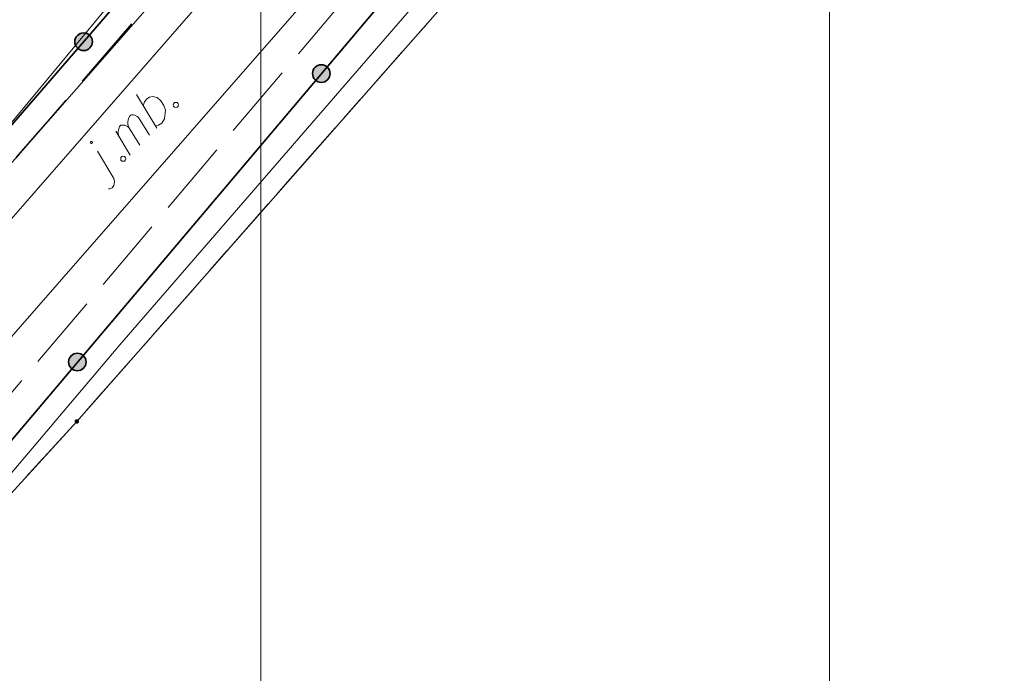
# Model space of a CAD drawing. Header units: metres. Extents: x 5554594 to 5556205, y 5636132 to 5636668.
# Tile 116 of 168: x 5555389 to 5555408, y 5636419 to 5636432. Entities that reach past the tile are written whole.
import ezdxf

# ---------------------------------------------------------------- set-up
doc = ezdxf.new("R2010")
doc.units = ezdxf.units.M
doc.header["$MEASUREMENT"] = 0
doc.header["$XCLIPFRAME"] = 0
for name, pattern in [('L_0_06', [2, 1.5, -0.5]), ('PRZER1-1', [2, 1, -1]), ('PRZER3-1', [4, 3, -1])]:
    doc.linetypes.add(name, pattern=pattern)
for name, color, linetype, lineweight in [('#digitalizacja', 7, 'Continuous', 18), ('#RASTER', 7, 'Continuous', 18), ('#skartowane', 7, 'Continuous', 18), ('#zmodyfikowane', 7, 'Continuous', 18)]:
    doc.layers.add(name, color=color, linetype=linetype, lineweight=lineweight)
for name, color, linetype, lineweight, true_color in [('GEPPGD', 96, 'Continuous', 18, 0x008000), ('GESDZI', 18, 'Continuous', 18, 0x0a0909), ('GESKKL', 96, 'PRZER3-1', 18, 0x008000), ('GESUZY', 96, 'PRZER1-1', 18, 0x008000), ('GULENN', 1, 'Continuous', 18, 0xff0000), ('GUPEPI', 1, 'Continuous', 18, 0xff0000)]:
    doc.layers.add(name, color=color, linetype=linetype, lineweight=lineweight, true_color=true_color)
picture_1 = doc.add_image_def('image1.tif', size_in_pixel=(18897, 11811))
picture_2 = doc.add_image_def('image2.tif', size_in_pixel=(18897, 11811))

# ---------------------------------------------------------------- blocks, each defined once
blk = doc.blocks.new('EPPGN')
blk.add_hatch(color=0).paths.add_polyline_path([(0, -0.09), (-0.027812, -0.085595), (-0.052901, -0.072812), (-0.072812, -0.052901), (-0.085595, -0.027812), (-0.09, 0), (-0.085595, 0.027812), (-0.072812, 0.052901), (-0.052901, 0.072812), (-0.027812, 0.085595), (0, 0.09), (0.027812, 0.085595), (0.052901, 0.072812), (0.072812, 0.052901), (0.085595, 0.027812), (0.09, 0), (0.085595, -0.027812), (0.072812, -0.052901), (0.052901, -0.072812), (0.027812, -0.085595)])
blk = doc.blocks.new('POINT')
blk.add_hatch(color=0).paths.add_polyline_path([(-0.000884, -0.0025), (-0.0025, -0.000884), (-0.0025, 0.000884), (0.000884, 0.0025), (0.0025, 0.000884), (0.0025, -0.000884), (0.000884, -0.0025)])
blk = doc.blocks.new('*U258')
at = {"layer": '#skartowane', "color": 7, "linetype": 'ByBlock', "lineweight": 18}
blk.add_line((5555390.466, 5636428.697), (5555390.143, 5636429.237), dxfattribs=at)
at = {"layer": '#skartowane', "color": 7, "linetype": 'ByBlock', "lineweight": 18, "flags": 128}
for points in [[(5555390.037, 5636429.424), (5555390.036, 5636429.426), (5555390.034, 5636429.427), (5555390.032, 5636429.428), (5555390.031, 5636429.428), (5555390.029, 5636429.429), (5555390.027, 5636429.429), (5555390.025, 5636429.43), (5555390.023, 5636429.43), (5555390.021, 5636429.429), (5555390.019, 5636429.429), (5555390.017, 5636429.428), (5555390.015, 5636429.427), (5555390.014, 5636429.427), (5555390.012, 5636429.425), (5555390.011, 5636429.424), (5555390.009, 5636429.423), (5555390.008, 5636429.421), (5555390.007, 5636429.419), (5555390.007, 5636429.417), (5555390.006, 5636429.416), (5555390.006, 5636429.414), (5555390.005, 5636429.412), (5555390.005, 5636429.41), (5555390.006, 5636429.408), (5555390.006, 5636429.406), (5555390.007, 5636429.404), (5555390.007, 5636429.402), (5555390.008, 5636429.401), (5555390.01, 5636429.399), (5555390.011, 5636429.398), (5555390.012, 5636429.396), (5555390.014, 5636429.395), (5555390.016, 5636429.394), (5555390.017, 5636429.393), (5555390.019, 5636429.393), (5555390.021, 5636429.393), (5555390.023, 5636429.392), (5555390.025, 5636429.392), (5555390.027, 5636429.393), (5555390.029, 5636429.393), (5555390.031, 5636429.394), (5555390.033, 5636429.394), (5555390.034, 5636429.395), (5555390.036, 5636429.397), (5555390.037, 5636429.398), (5555390.039, 5636429.399), (5555390.04, 5636429.401), (5555390.041, 5636429.403), (5555390.042, 5636429.404), (5555390.042, 5636429.406), (5555390.043, 5636429.408), (5555390.043, 5636429.41), (5555390.043, 5636429.412), (5555390.042, 5636429.414), (5555390.042, 5636429.416), (5555390.041, 5636429.418), (5555390.041, 5636429.42), (5555390.04, 5636429.421), (5555390.038, 5636429.423), (5555390.037, 5636429.424)], [(5555390.36, 5636428.487), (5555390.389, 5636428.492), (5555390.435, 5636428.513), (5555390.467, 5636428.556), (5555390.475, 5636428.589), (5555390.479, 5636428.635), (5555390.466, 5636428.697)]]:
    blk.add_lwpolyline(points, dxfattribs=at)
blk = doc.blocks.new('*U259')
at = {"layer": '#skartowane', "color": 7, "linetype": 'ByBlock', "lineweight": 18}
for p, q in [((5555390.985, 5636429.354), (5555390.764, 5636429.711)), ((5555390.795, 5636429.16), (5555390.506, 5636429.633))]:
    blk.add_line(p, q, dxfattribs=at)
at = {"layer": '#skartowane', "color": 7, "linetype": 'ByBlock', "lineweight": 18, "flags": 128}
blk.add_lwpolyline([(5555390.583, 5636429.509), (5555390.557, 5636429.575), (5555390.552, 5636429.621), (5555390.56, 5636429.663), (5555390.572, 5636429.701), (5555390.58, 5636429.726), (5555390.605, 5636429.751), (5555390.618, 5636429.756), (5555390.651, 5636429.756), (5555390.688, 5636429.752), (5555390.739, 5636429.728), (5555390.764, 5636429.711), (5555390.747, 5636429.769), (5555390.746, 5636429.82), (5555390.754, 5636429.861), (5555390.766, 5636429.899), (5555390.778, 5636429.928), (5555390.799, 5636429.95), (5555390.82, 5636429.962), (5555390.849, 5636429.958), (5555390.883, 5636429.95), (5555390.933, 5636429.926), (5555390.958, 5636429.909), (5555391.179, 5636429.553)], dxfattribs=at)
blk = doc.blocks.new('*U260')
at = {"layer": '#skartowane', "color": 7, "linetype": 'ByBlock', "lineweight": 18}
blk.add_line((5555391.32, 5636429.696), (5555390.92, 5636430.36), dxfattribs=at)
at = {"layer": '#skartowane', "color": 7, "linetype": 'ByBlock', "lineweight": 18, "flags": 128}
blk.add_lwpolyline([(5555391.052, 5636430.14), (5555391.076, 5636430.216), (5555391.126, 5636430.275), (5555391.175, 5636430.309), (5555391.238, 5636430.322), (5555391.326, 5636430.302), (5555391.402, 5636430.236), (5555391.461, 5636430.145), (5555391.491, 5636430.049), (5555391.476, 5636429.882), (5555391.419, 5636429.797), (5555391.357, 5636429.751), (5555391.294, 5636429.738)], dxfattribs=at)

msp = doc.modelspace()

# ---------------------------------------------------------------- hatches: boundary and pattern name
at = {"layer": '#skartowane', "linetype": 'Continuous', "lineweight": 35}
h = msp.add_hatch(color=7, dxfattribs=at)
edge = h.paths.add_edge_path()
edge.add_arc((5555389.868, 5636431.411), 0.175, 0, 360)
h = msp.add_hatch(color=7, dxfattribs=at)
edge = h.paths.add_edge_path()
edge.add_arc((5555394.586, 5636430.779), 0.175, 0, 360)
h = msp.add_hatch(color=7, dxfattribs=at)
edge = h.paths.add_edge_path()
edge.add_arc((5555389.744, 5636425.052), 0.175, 0, 360)

# ---------------------------------------------------------------- linework, layer by layer
at = {"layer": '#digitalizacja', "color": 1, "linetype": 'Continuous', "lineweight": 18, "flags": 128}
msp.add_lwpolyline([(5555411.571, 5636453.721), (5555406.592, 5636449.318), (5555403.351, 5636446.174), (5555396.128, 5636439.089), (5555379.678, 5636419.236)], dxfattribs=at)
at = {"layer": '#digitalizacja', "color": 5, "linetype": 'Continuous', "lineweight": 18, "flags": 128}
msp.add_lwpolyline([(5555407.558, 5636446.707), (5555404.272, 5636443.186), (5555399.619, 5636438.519), (5555394.658, 5636432.671), (5555389.343, 5636426.59), (5555383.867, 5636420.325), (5555376.743, 5636412.289), (5555370.792, 5636405.215), (5555363.981, 5636396.892), (5555347.841, 5636378.588), (5555342.113, 5636367.796), (5555339.77, 5636363.092), (5555337.162, 5636356.758)], dxfattribs=at)
at = {"layer": '#skartowane', "color": 7, "linetype": 'Continuous', "lineweight": 35}
msp.add_line((5555382.51, 5636422.9), (5555398.91, 5636441.87), dxfattribs=at)
at = {"layer": '#skartowane', "color": 7, "linetype": 'L_0_06', "lineweight": 18, "flags": 128}
msp.add_lwpolyline([(5555466.73, 5636461.06), (5555459.42, 5636465.04), (5555457.02, 5636465.41), (5555452.63, 5636465.61), (5555446.85, 5636465.37), (5555441.62, 5636464.51), (5555435.7, 5636462.77), (5555429.61, 5636460.27), (5555423.1, 5636457.3), (5555417.2, 5636453.95), (5555413.63, 5636451.67), (5555409.04, 5636447.68), (5555404.73, 5636443.33), (5555401.32, 5636439.67), (5555382.13, 5636416.99), (5555377.75, 5636411.8), (5555368.65, 5636401.73), (5555358.12, 5636389.68), (5555351.83, 5636382.05), (5555348.89, 5636378.21), (5555346.63, 5636374.93), (5555343.77, 5636370.29), (5555340.53, 5636363.52), (5555337.7, 5636355.88), (5555335.13, 5636347.53), (5555332.44, 5636339.45), (5555328.49, 5636328.74), (5555326.7, 5636324.3), (5555322.46, 5636312.61), (5555317.05, 5636297.8), (5555313.91, 5636289.91), (5555311.07, 5636291.5), (5555314.46, 5636298.64), (5555320.4, 5636315), (5555321.1, 5636318.34), (5555320.31, 5636318.97), (5555318.92, 5636319.26), (5555318.24, 5636323.4), (5555317.55, 5636325.21), (5555315.06, 5636326.83), (5555316.44, 5636329.16), (5555319.62, 5636328.9), (5555323.95, 5636328.36), (5555325.47, 5636329.83), (5555326.77, 5636332.37), (5555329.72, 5636340.51), (5555332.43, 5636348.61), (5555334.87, 5636356.71), (5555337.79, 5636364.47), (5555340.99, 5636371.16), (5555344.19, 5636376.65), (5555346.4, 5636379.74), (5555349.41, 5636383.74), (5555355.85, 5636391.61), (5555363.7, 5636400.4), (5555366.42, 5636403.59), (5555375.75, 5636414.19), (5555378.31, 5636418.36), (5555373.52, 5636420.79), (5555376.43, 5636424.38), (5555377.28, 5636425.23), (5555380.03, 5636423.16), (5555380.65, 5636423.75), (5555382.52, 5636422.14), (5555399.27, 5636441.57), (5555402.64, 5636445.3), (5555406.76, 5636449.37), (5555411.7, 5636453.77), (5555415.38, 5636456.22), (5555420.94, 5636459.52), (5555420.73, 5636460.05), (5555422.54, 5636460.95), (5555422.89, 5636460.42), (5555428.37, 5636462.98), (5555434.53, 5636465.46), (5555440.65, 5636467.74), (5555449.09, 5636469.87), (5555449.84, 5636470.61), (5555452.54, 5636472.11), (5555453.14, 5636471.36), (5555454.76, 5636472.78), (5555456.32, 5636474.81), (5555457.67, 5636477.44), (5555459.8, 5636481.39), (5555462.71, 5636485.66), (5555464.78, 5636483.78), (5555461.58, 5636479.17), (5555460.92, 5636476.08), (5555461.24, 5636473.64), (5555465.24, 5636467.56), (5555467.69, 5636464.02), (5555466.73, 5636461.06)], close=True, dxfattribs=at)
at = {"layer": '#skartowane', "color": 36, "linetype": 'Continuous', "lineweight": 18, "true_color": 0x803300, "flags": 128}
msp.add_lwpolyline([(5555383.1, 5636421.78), (5555403.69, 5636445.39), (5555416.05, 5636455.82)], dxfattribs=at)
at = {"layer": '#skartowane', "color": 7, "linetype": 'Continuous', "lineweight": 35, "flags": 128}
msp.add_lwpolyline([(5555416.44, 5636452.99), (5555413.88, 5636451.35), (5555409.29, 5636447.33), (5555405.05, 5636443.02), (5555401.85, 5636439.37), (5555385.16, 5636419.63), (5555384.27, 5636414.18), (5555389.21, 5636409.64)], dxfattribs=at)
at = {"layer": '#skartowane', "color": 7, "linetype": 'Continuous', "lineweight": 18, "flags": 128}
for points in [[(5555391.653, 5636430.18), (5555391.673, 5636430.201), (5555391.694, 5636430.206), (5555391.724, 5636430.202), (5555391.745, 5636430.181), (5555391.749, 5636430.152), (5555391.745, 5636430.131), (5555391.724, 5636430.11), (5555391.704, 5636430.105), (5555391.674, 5636430.109), (5555391.653, 5636430.13), (5555391.649, 5636430.159), (5555391.653, 5636430.18)], [(5555390.608, 5636429.112), (5555390.628, 5636429.133), (5555390.649, 5636429.138), (5555390.678, 5636429.134), (5555390.7, 5636429.113), (5555390.704, 5636429.084), (5555390.7, 5636429.063), (5555390.679, 5636429.042), (5555390.659, 5636429.038), (5555390.629, 5636429.042), (5555390.608, 5636429.062), (5555390.604, 5636429.091), (5555390.608, 5636429.112)]]:
    msp.add_lwpolyline(points, dxfattribs=at)
at = {"layer": '#skartowane', "color": 7, "linetype": 'Continuous', "lineweight": 35}
for centre in [(5555389.868, 5636431.411), (5555394.586, 5636430.779), (5555389.744, 5636425.052)]:
    msp.add_circle(centre, 0.175, dxfattribs=at)
at = {"layer": '#zmodyfikowane', "color": 1, "linetype": 'Continuous', "lineweight": 18, "true_color": 0xff0000, "flags": 128}
msp.add_lwpolyline([(5555390.59, 5636425.39), (5555397.57, 5636433.46), (5555402.6, 5636439.5)], dxfattribs=at)
at = {"layer": 'GESDZI', "color": 96, "linetype": 'Continuous', "lineweight": 18, "flags": 128}
for points in [[(5555404.056, 5636487.362), (5555410.3, 5636486.373), (5555419.458, 5636484.97), (5555412.888, 5636476.818), (5555402.335, 5636463.614), (5555411.98, 5636454.27), (5555405.333, 5636448.297), (5555379.69, 5636419.03), (5555375.778, 5636420.866), (5555363.378, 5636428.062), (5555343.955, 5636438.82)], [(5555334.3, 5636361.82), (5555338.11, 5636369.71), (5555344.55, 5636379.2), (5555375.95, 5636415.45), (5555379.69, 5636419.03), (5555405.333, 5636448.297), (5555411.98, 5636454.27), (5555423.54, 5636462.48), (5555437.099, 5636466.554), (5555448.915, 5636470.374), (5555453.72, 5636472.454), (5555460.799, 5636470.534), (5555464.253, 5636468.493)], [(5555464.253, 5636468.493), (5555468.332, 5636465.003), (5555467.116, 5636460.589), (5555457.224, 5636464.58), (5555451.868, 5636465.418), (5555446.84, 5636464.597), (5555437.185, 5636462.46), (5555430.383, 5636458.569), (5555420.669, 5636454.714), (5555413.799, 5636449.56), (5555402.789, 5636438.708), (5555389.734, 5636423.873), (5555383.39, 5636416.92), (5555384.32, 5636411.24), (5555356.08, 5636382.6), (5555342.54, 5636360.36)]]:
    msp.add_lwpolyline(points, dxfattribs=at)
msp.add_lwpolyline([(5555404.073, 5636395.02), (5555398.748, 5636398.735), (5555383.39, 5636416.92), (5555389.734, 5636423.873), (5555402.789, 5636438.708), (5555413.799, 5636449.56), (5555420.669, 5636454.714), (5555430.383, 5636458.569), (5555437.185, 5636462.46), (5555446.84, 5636464.597), (5555451.868, 5636465.418), (5555457.224, 5636464.58), (5555467.116, 5636460.589), (5555464.207, 5636454.062), (5555454.524, 5636438.193), (5555447.06, 5636429.289), (5555430.735, 5636417.459), (5555423.635, 5636411.745), (5555415.606, 5636406.363), (5555409.758, 5636401.08), (5555404.073, 5636395.02)], close=True, dxfattribs=at)
at = {"layer": 'GESKKL', "color": 96, "linetype": 'PRZER3-1', "lineweight": 18, "ltscale": 0.5, "true_color": 0x008000}
msp.add_lwpolyline([(5555376.662, 5636475.914), (5555379.212, 5636473.963), (5555405.333, 5636448.297), (5555379.69, 5636419.03), (5555375.778, 5636420.866), (5555363.378, 5636428.062), (5555343.955, 5636438.82)], dxfattribs=at)
msp.add_lwpolyline([(5555447.06, 5636429.289), (5555454.524, 5636438.193), (5555464.207, 5636454.062), (5555467.116, 5636460.589), (5555457.224, 5636464.58), (5555451.868, 5636465.418), (5555446.84, 5636464.597), (5555437.185, 5636462.46), (5555430.383, 5636458.569), (5555420.669, 5636454.714), (5555413.799, 5636449.56), (5555402.789, 5636438.708), (5555389.734, 5636423.873), (5555383.39, 5636416.92), (5555398.748, 5636398.735), (5555404.073, 5636395.02), (5555409.758, 5636401.08), (5555415.606, 5636406.363), (5555423.635, 5636411.745), (5555430.735, 5636417.459), (5555447.06, 5636429.289)], close=True, dxfattribs=at)
at = {"layer": 'GESUZY', "color": 96, "linetype": 'PRZER1-1', "lineweight": 18, "ltscale": 0.5, "true_color": 0x008000}
for points in [[(5555383.39, 5636416.92), (5555389.734, 5636423.873), (5555402.789, 5636438.708), (5555413.799, 5636449.56), (5555420.669, 5636454.714), (5555430.383, 5636458.569), (5555437.185, 5636462.46), (5555446.84, 5636464.597), (5555451.868, 5636465.418), (5555457.224, 5636464.58), (5555467.116, 5636460.589), (5555468.332, 5636465.003), (5555464.253, 5636468.493), (5555460.799, 5636470.534), (5555453.72, 5636472.454), (5555448.915, 5636470.374), (5555437.099, 5636466.554), (5555423.54, 5636462.48), (5555411.98, 5636454.27), (5555405.333, 5636448.297), (5555379.69, 5636419.03)], [(5555405.333, 5636448.297), (5555379.69, 5636419.03), (5555375.778, 5636420.866), (5555363.378, 5636428.062), (5555343.955, 5636438.82)]]:
    msp.add_lwpolyline(points, dxfattribs=at)
msp.add_lwpolyline([(5555447.06, 5636429.289), (5555454.524, 5636438.193), (5555464.207, 5636454.062), (5555467.116, 5636460.589), (5555457.224, 5636464.58), (5555451.868, 5636465.418), (5555446.84, 5636464.597), (5555437.185, 5636462.46), (5555430.383, 5636458.569), (5555420.669, 5636454.714), (5555413.799, 5636449.56), (5555402.789, 5636438.708), (5555389.734, 5636423.873), (5555383.39, 5636416.92), (5555398.748, 5636398.735), (5555404.073, 5636395.02), (5555409.758, 5636401.08), (5555415.606, 5636406.363), (5555423.635, 5636411.745), (5555430.735, 5636417.459), (5555447.06, 5636429.289)], close=True, dxfattribs=at)
at = {"layer": 'GULENN', "color": 1, "linetype": 'Continuous', "lineweight": 18, "true_color": 0xff0000, "flags": 128}
msp.add_lwpolyline([(5555305.505, 5636281.74), (5555310.95, 5636292.03), (5555311.4, 5636292.81), (5555313.3, 5636296.19), (5555317.83, 5636308.64), (5555320.12, 5636315.12), (5555321.05, 5636318.7), (5555324.99, 5636317.82), (5555325.46, 5636318.77), (5555330.45, 5636332.92), (5555333.07, 5636339.41), (5555335.66, 5636347.35), (5555336.26, 5636350.83), (5555340.12, 5636361.93), (5555345.05, 5636370.93), (5555348.48, 5636377.1), (5555354.25, 5636384.94), (5555359.73, 5636391.01), (5555379.46, 5636412.66), (5555385.36, 5636419.22), (5555390.59, 5636425.39)], dxfattribs=at)

# ---------------------------------------------------------------- block references
at = {"layer": '#skartowane', "color": 7, "linetype": 'Continuous', "lineweight": 18}
for name in ['*U260', '*U259', '*U258']:
    msp.add_blockref(name, (0, 0), dxfattribs=at)
at = {"layer": 'GEPPGD', "color": 96, "lineweight": 18, "true_color": 0x008000, "xscale": 0.5, "yscale": 0.5, "zscale": 0.5, "rotation": 90}
msp.add_blockref('EPPGN', (5555389.734, 5636423.873), dxfattribs=at)
at = {"layer": 'GUPEPI', "color": 1, "lineweight": 18, "true_color": 0xff0000, "rotation": 90}
msp.add_blockref('POINT', (5555390.59, 5636425.39), dxfattribs=at)

# ---------------------------------------------------------------- pictures from other files: only their frames are drawn
at = {"layer": '#RASTER', "color": 252, "linetype": 'Continuous', "lineweight": 18}
image = msp.add_image(picture_2, insert=(5555393.385, 5636149.865), size_in_units=(811.151, 518.084), dxfattribs=at)
image.set_boundary_path([(-0.5, -0.5), (-0.5, 11810.5), (18896.5, 11810.5), (18896.5, -0.5), (-0.5, -0.5)])
image.dxf.flags = 15
image = msp.add_image(picture_1, insert=(5554593.51, 5636131.7), size_in_units=(811.166, 518.086), dxfattribs=at)
image.set_boundary_path([(-0.5, -0.5), (-0.5, 11810.5), (18896.5, 11810.5), (18896.5, -0.5), (-0.5, -0.5)])
image.dxf.flags = 15

doc.saveas('drawing.dxf')
